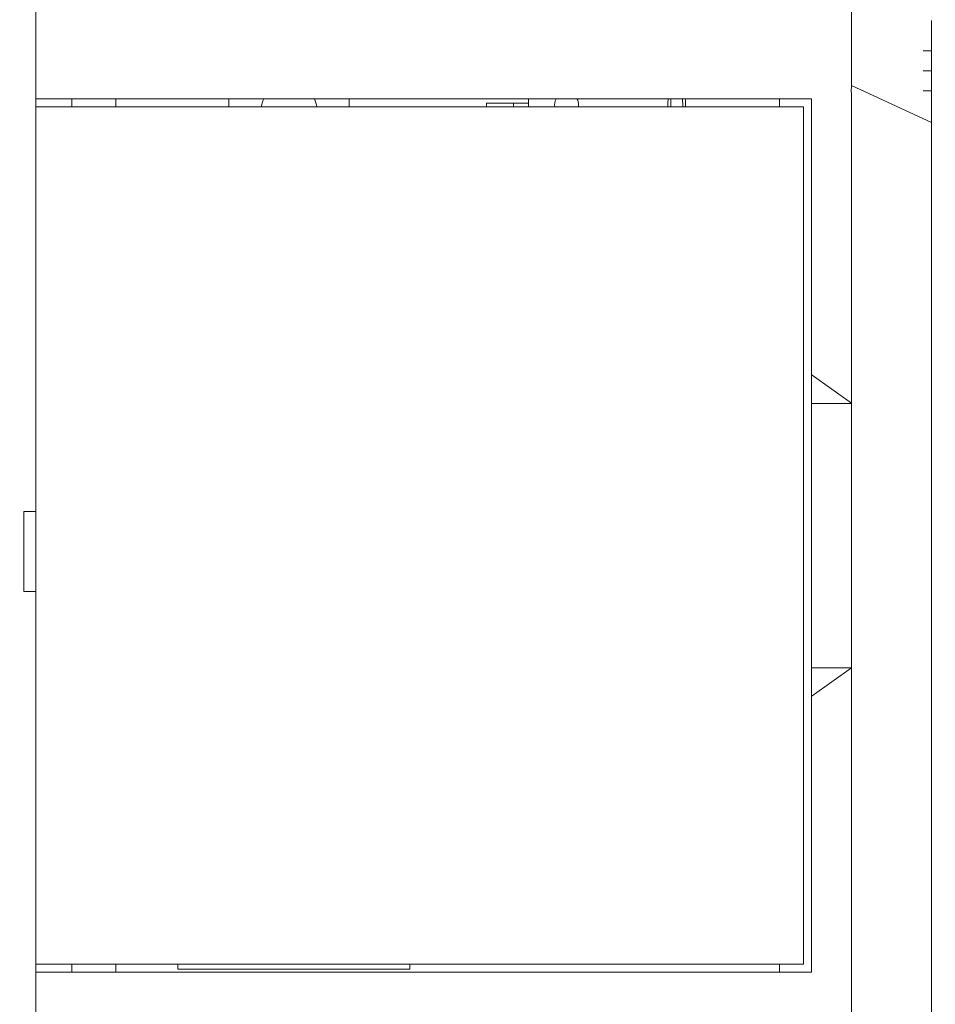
# Model space of a CAD drawing. Header units: millimetres. Extents: x -1114 to 1396, y -630 to 631.
# Tile 81 of 256: x -492 to -469, y -467 to -443. Entities that reach past the tile are written whole.
import ezdxf

# ---------------------------------------------------------------- set-up
doc = ezdxf.new("R2010")
doc.units = ezdxf.units.MM
doc.header["$MEASUREMENT"] = 0

msp = doc.modelspace()

# ---------------------------------------------------------------- linework, layer by layer
at = {"lineweight": 18}
for points, knots in [([(1038.9843, -629.7647), (1038.9843, -629.7647), (-1111.4882, -629.7647), (-1111.4882, -629.7647), (-1111.4882, -629.7647), (-1111.4882, -629.7647), (-1111.4882, 630.7883), (-1111.4882, 630.7883), (-1111.4882, 630.7883), (-1111.4882, 630.7883), (1038.9843, 630.7883), (1038.9843, 630.7883)], [0, 0, 0, 0, 0.3333333, 0.3333333, 0.3333333, 0.3333333, 0.6666667, 0.6666667, 0.6666667, 0.6666667, 1, 1, 1, 1]), ([(-471.4641, -441.8103), (-471.4682, -441.8103), (-471.4689, -441.8241), (-471.4684, -441.8511), (-471.4684, -441.8511), (-471.4682, -441.8646), (-471.4677, -441.8815), (-471.4673, -441.9017), (-471.4673, -441.9017), (-471.4669, -441.9219), (-471.4666, -441.9454), (-471.4665, -441.9724), (-471.4665, -441.9724), (-471.4665, -441.9859), (-471.4666, -442.0002), (-471.4666, -442.0153), (-471.4666, -442.0153), (-471.4667, -442.0303), (-471.4668, -442.0461), (-471.4669, -442.0627), (-471.4669, -442.0627), (-471.4671, -442.0958), (-471.4674, -442.132), (-471.4677, -442.171), (-471.4677, -442.171), (-471.4682, -442.2492), (-471.4686, -442.339), (-471.4685, -442.4411), (-471.4685, -442.4411), (-471.4685, -442.4539), (-471.4685, -442.4668), (-471.4685, -442.4799), (-471.4685, -442.4799), (-471.4685, -442.493), (-471.4684, -442.5063), (-471.4684, -442.5197), (-471.4684, -442.5197), (-471.4683, -442.5465), (-471.4683, -442.5738), (-471.4682, -442.6018), (-471.4682, -442.6018), (-471.468, -442.6577), (-471.4677, -442.7158), (-471.4675, -442.7762), (-471.4675, -442.7762), (-471.467, -442.897), (-471.4666, -443.0268), (-471.4671, -443.1658), (-471.4671, -443.1658), (-471.4672, -443.2005), (-471.4673, -443.2359), (-471.4675, -443.2716), (-471.4675, -443.2716), (-471.4676, -443.3072), (-471.4678, -443.3432), (-471.4679, -443.3796), (-471.4679, -443.3796), (-471.4681, -443.4522), (-471.4683, -443.5263), (-471.4683, -443.6017), (-471.4683, -443.6017), (-471.4683, -443.7524), (-471.4676, -443.9084), (-471.4656, -444.07)], [0, 0, 0, 0, 0.0625, 0.0625, 0.0625, 0.0625, 0.125, 0.125, 0.125, 0.125, 0.1875, 0.1875, 0.1875, 0.1875, 0.25, 0.25, 0.25, 0.25, 0.3125, 0.3125, 0.3125, 0.3125, 0.375, 0.375, 0.375, 0.375, 0.4375, 0.4375, 0.4375, 0.4375, 0.5, 0.5, 0.5, 0.5, 0.5625, 0.5625, 0.5625, 0.5625, 0.625, 0.625, 0.625, 0.625, 0.6875, 0.6875, 0.6875, 0.6875, 0.75, 0.75, 0.75, 0.75, 0.8125, 0.8125, 0.8125, 0.8125, 0.875, 0.875, 0.875, 0.875, 0.9375, 0.9375, 0.9375, 0.9375, 1, 1, 1, 1]), ([(-469.468, -442.8512), (-469.468, -442.8771), (-469.468, -442.9123), (-469.468, -442.9568), (-469.468, -442.9568), (-469.468, -442.9791), (-469.468, -443.0037), (-469.468, -443.0307), (-469.468, -443.0307), (-469.468, -443.0442), (-469.468, -443.0584), (-469.468, -443.0732), (-469.468, -443.0732), (-469.468, -443.0879), (-469.468, -443.1034), (-469.468, -443.1194), (-469.468, -443.1194), (-469.468, -443.1514), (-469.468, -443.1857), (-469.468, -443.2221), (-469.468, -443.2221), (-469.468, -443.2404), (-469.468, -443.2592), (-469.468, -443.2785), (-469.468, -443.2785), (-469.468, -443.2979), (-469.468, -443.3178), (-469.468, -443.3381), (-469.468, -443.3381), (-469.468, -443.4194), (-469.468, -443.5074), (-469.468, -443.6019), (-469.468, -443.6019), (-469.468, -443.6492), (-469.468, -443.6981), (-469.468, -443.7486), (-469.468, -443.7486), (-469.468, -443.7739), (-469.468, -443.7996), (-469.468, -443.8257), (-469.468, -443.8257), (-469.468, -443.8518), (-469.468, -443.8782), (-469.468, -443.9048), (-469.468, -443.9048), (-469.468, -444.0112), (-469.468, -444.1211), (-469.468, -444.2346), (-469.468, -444.2346), (-469.468, -444.2914), (-469.468, -444.3491), (-469.468, -444.4078), (-469.468, -444.4078), (-469.468, -444.4372), (-469.468, -444.4668), (-469.468, -444.4965), (-469.468, -444.4965), (-469.468, -444.5262), (-469.468, -444.556), (-469.468, -444.5857), (-469.468, -444.5857), (-469.468, -444.7048), (-469.468, -444.8246), (-469.468, -444.9447)], [0, 0, 0, 0, 0.0625, 0.0625, 0.0625, 0.0625, 0.125, 0.125, 0.125, 0.125, 0.1875, 0.1875, 0.1875, 0.1875, 0.25, 0.25, 0.25, 0.25, 0.3125, 0.3125, 0.3125, 0.3125, 0.375, 0.375, 0.375, 0.375, 0.4375, 0.4375, 0.4375, 0.4375, 0.5, 0.5, 0.5, 0.5, 0.5625, 0.5625, 0.5625, 0.5625, 0.625, 0.625, 0.625, 0.625, 0.6875, 0.6875, 0.6875, 0.6875, 0.75, 0.75, 0.75, 0.75, 0.8125, 0.8125, 0.8125, 0.8125, 0.875, 0.875, 0.875, 0.875, 0.9375, 0.9375, 0.9375, 0.9375, 1, 1, 1, 1]), ([(-471.4656, -444.07), (-471.4649, -444.1305), (-471.4652, -444.1914), (-471.4659, -444.2527), (-471.4659, -444.2527), (-471.4666, -444.314), (-471.4677, -444.3758), (-471.4686, -444.4376), (-471.4686, -444.4376), (-471.4704, -444.5612), (-471.4713, -444.6855), (-471.4651, -444.8103)], [0, 0, 0, 0, 0.3333333, 0.3333333, 0.3333333, 0.3333333, 0.6666667, 0.6666667, 0.6666667, 0.6666667, 1, 1, 1, 1]), ([(-475.6881, -444.8089), (-475.6832, -444.8513), (-475.6809, -444.9014), (-475.6809, -444.9603), (-475.6809, -444.9603), (-475.6809, -444.9778), (-475.6811, -444.9945), (-475.6816, -445.0104)], [0, 0, 0, 0, 0.5, 0.5, 0.5, 0.5, 1, 1, 1, 1]), ([(-475.6102, -445.0105), (-475.6097, -444.9941), (-475.6094, -444.9774), (-475.6094, -444.9603), (-475.6094, -444.9603), (-475.6094, -444.9058), (-475.6118, -444.8547), (-475.6178, -444.8085)], [0, 0, 0, 0, 0.5, 0.5, 0.5, 0.5, 1, 1, 1, 1]), ([(-471.468, -452.4053), (-471.4681, -451.1833), (-471.4681, -449.9614), (-471.4682, -448.7395), (-471.4682, -448.7395), (-471.4682, -448.434), (-471.4683, -448.1285), (-471.4683, -447.823), (-471.4683, -447.823), (-471.4683, -447.5175), (-471.4682, -447.2121), (-471.4679, -446.9066), (-471.4679, -446.9066), (-471.4677, -446.7538), (-471.4676, -446.6011), (-471.4676, -446.4484), (-471.4676, -446.4484), (-471.4676, -446.2956), (-471.4678, -446.1429), (-471.4683, -445.9901), (-471.4683, -445.9901), (-471.4692, -445.6847), (-471.4704, -445.3792), (-471.4628, -445.0737)], [0, 0, 0, 0, 0.1666667, 0.1666667, 0.1666667, 0.1666667, 0.3333333, 0.3333333, 0.3333333, 0.3333333, 0.5, 0.5, 0.5, 0.5, 0.6666667, 0.6666667, 0.6666667, 0.6666667, 0.8333333, 0.8333333, 0.8333333, 0.8333333, 1, 1, 1, 1]), ([(-469.468, -444.9447), (-469.468, -445.183), (-469.468, -445.4223), (-469.468, -445.6597), (-469.468, -445.6597), (-469.468, -445.6597), (-469.468, -445.6597), (-469.468, -445.6597)], [0, 0, 0, 0, 0.5, 0.5, 0.5, 0.5, 1, 1, 1, 1]), ([(-469.468, -445.6597), (-469.468, -445.9113), (-469.468, -446.1629), (-469.468, -446.4144), (-469.468, -446.4144), (-469.468, -446.666), (-469.468, -446.9176), (-469.468, -447.1692), (-469.468, -447.1692), (-469.468, -447.6723), (-469.468, -448.1754), (-469.468, -448.6786), (-469.468, -448.6786), (-469.468, -449.6848), (-469.468, -450.6911), (-469.468, -451.6974), (-469.468, -451.6974), (-469.468, -453.7099), (-469.468, -455.7225), (-469.468, -457.735), (-469.468, -457.735), (-469.468, -461.7601), (-469.468, -465.7852), (-469.468, -469.8103)], [0, 0, 0, 0, 0.1666667, 0.1666667, 0.1666667, 0.1666667, 0.3333333, 0.3333333, 0.3333333, 0.3333333, 0.5, 0.5, 0.5, 0.5, 0.6666667, 0.6666667, 0.6666667, 0.6666667, 0.8333333, 0.8333333, 0.8333333, 0.8333333, 1, 1, 1, 1]), ([(-471.4633, -452.4103), (-471.4633, -453.7977), (-471.4633, -455.1851), (-471.4633, -456.5724), (-471.4633, -456.5724), (-471.4633, -457.3851), (-471.4633, -458.1977), (-471.4633, -459.0103)], [0, 0, 0, 0, 0.5, 0.5, 0.5, 0.5, 1, 1, 1, 1])]:
    msp.add_open_spline(points, degree=3, knots=knots, dxfattribs=at)
for points in [[(-491.8378, -444.8103), (-491.8378, -444.8103), (-491.8378, -442.3103), (-491.8378, -442.3103)], [(-469.6777, -443.6103), (-469.6777, -443.6103), (-469.4684, -443.6103), (-469.4684, -443.6103)], [(-469.4684, -444.1103), (-469.4684, -444.1103), (-469.6777, -444.1103), (-469.6777, -444.1103)], [(-471.4694, -444.4791), (-471.4694, -444.4791), (-469.468, -445.3951), (-469.468, -445.3951)], [(-469.4684, -444.6103), (-469.4684, -444.6103), (-469.6777, -444.6103), (-469.6777, -444.6103)], [(-491.8378, -444.8103), (-491.8378, -444.8103), (-491.8378, -445.0106), (-491.8378, -445.0106)], [(-491.8378, -445.0106), (-491.8378, -445.0106), (-491.8378, -444.8103), (-491.8378, -444.8103)], [(-491.8378, -444.8103), (-491.8378, -444.8103), (-491.3378, -444.8103), (-491.3378, -444.8103)], [(-491.3378, -444.8103), (-491.3378, -444.8103), (-472.4609, -444.8103), (-472.4609, -444.8103)], [(-490.9378, -444.8103), (-490.9378, -444.8103), (-490.9378, -445.0103), (-490.9378, -445.0103)], [(-490.9378, -445.0103), (-490.9378, -445.0103), (-490.9378, -444.8103), (-490.9378, -444.8103)], [(-489.8378, -445.0103), (-489.8378, -445.0103), (-489.8378, -444.8103), (-489.8378, -444.8103)], [(-487.0114, -444.8104), (-487.0114, -444.8104), (-487.0114, -445.0103), (-487.0114, -445.0103)], [(-486.1438, -444.8104), (-486.1738, -444.8736), (-486.1942, -444.941), (-486.2042, -445.0103)], [(-484.8185, -445.0103), (-484.8285, -444.941), (-484.8489, -444.8736), (-484.8789, -444.8103)], [(-484.0114, -444.8104), (-484.0114, -444.8104), (-484.0114, -445.0103), (-484.0114, -445.0103)], [(-479.5309, -445.0103), (-479.5309, -445.0103), (-479.5309, -444.8103), (-479.5309, -444.8103)], [(-478.8407, -444.8103), (-478.8756, -444.8708), (-478.8883, -444.9415), (-478.8767, -445.0103)], [(-478.2809, -444.9603), (-478.2809, -444.9077), (-478.2947, -444.8559), (-478.3211, -444.8103)], [(-476.044, -444.8084), (-476.05, -444.8547), (-476.0523, -444.9058), (-476.0523, -444.9603)], [(-475.9808, -444.9603), (-475.9808, -444.9014), (-475.9785, -444.8512), (-475.9736, -444.8089)], [(-473.2609, -444.8103), (-473.2609, -444.8103), (-473.2609, -445.0106), (-473.2609, -445.0106)], [(-472.4609, -444.8103), (-472.4609, -444.8103), (-472.4609, -451.7103), (-472.4609, -451.7103)], [(-471.4628, -445.0737), (-471.4606, -444.9859), (-471.4608, -444.8981), (-471.4651, -444.8103)], [(-491.8378, -445.0103), (-491.8378, -445.0103), (-491.3378, -445.0103), (-491.3378, -445.0103)], [(-491.8378, -466.4103), (-491.8378, -466.4103), (-491.8378, -445.0103), (-491.8378, -445.0103)], [(-472.6609, -445.0103), (-472.6609, -445.0103), (-491.3378, -445.0103), (-491.3378, -445.0103)], [(-480.5809, -444.9203), (-480.5809, -444.9203), (-480.0309, -444.9203), (-480.0309, -444.9203)], [(-480.5809, -444.9203), (-480.5809, -444.9203), (-480.5809, -445.0103), (-480.5809, -445.0103)], [(-480.0309, -444.9203), (-480.0309, -444.9203), (-479.9059, -444.9203), (-479.9059, -444.9203)], [(-479.9059, -445.0103), (-479.9059, -445.0103), (-479.9059, -444.9203), (-479.9059, -444.9203)], [(-479.9059, -444.9203), (-479.9059, -444.9203), (-479.5309, -444.9203), (-479.5309, -444.9203)], [(-479.9059, -444.9203), (-479.9059, -444.9203), (-479.9059, -445.0103), (-479.9059, -445.0103)], [(-478.2851, -445.0103), (-478.2823, -444.9938), (-478.2809, -444.9771), (-478.2809, -444.9603)], [(-476.0523, -444.9603), (-476.0523, -444.9774), (-476.0521, -444.9942), (-476.0516, -445.0105)], [(-475.9802, -445.0105), (-475.9806, -444.9945), (-475.9808, -444.9778), (-475.9808, -444.9603)], [(-472.6609, -445.0103), (-472.6609, -445.0103), (-472.6609, -466.4103), (-472.6609, -466.4103)], [(-472.4609, -452.4103), (-472.4609, -452.4103), (-472.4609, -451.7103), (-472.4609, -451.7103)], [(-472.4609, -451.7103), (-472.4609, -451.7103), (-472.4508, -451.7103), (-472.4508, -451.7103)], [(-472.4508, -451.7103), (-472.4508, -451.7103), (-471.468, -452.4053), (-471.468, -452.4053)], [(-472.4609, -459.0103), (-472.4609, -459.0103), (-472.4609, -452.4103), (-472.4609, -452.4103)], [(-471.4633, -452.4103), (-471.4633, -452.4103), (-472.4609, -452.4103), (-472.4609, -452.4103)], [(-471.468, -452.4053), (-471.4664, -452.407), (-471.4648, -452.4086), (-471.4633, -452.4103)], [(-492.1378, -455.1103), (-492.1378, -455.1103), (-492.1378, -457.1103), (-492.1378, -457.1103)], [(-491.9378, -455.1103), (-491.9378, -455.1103), (-492.1378, -455.1103), (-492.1378, -455.1103)], [(-491.8378, -455.1103), (-491.8378, -455.1103), (-491.9378, -455.1103), (-491.9378, -455.1103)], [(-491.9378, -457.1103), (-491.9378, -457.1103), (-492.1378, -457.1103), (-492.1378, -457.1103)], [(-491.8378, -457.1103), (-491.8378, -457.1103), (-491.9378, -457.1103), (-491.9378, -457.1103)], [(-472.4609, -459.7103), (-472.4609, -459.7103), (-472.4609, -459.0103), (-472.4609, -459.0103)], [(-472.4609, -459.0103), (-472.4609, -459.0103), (-471.4633, -459.0103), (-471.4633, -459.0103)], [(-471.468, -459.0154), (-471.468, -459.0154), (-472.4508, -459.7103), (-472.4508, -459.7103)], [(-471.468, -469.8103), (-471.4681, -466.212), (-471.4681, -462.6137), (-471.468, -459.0154)], [(-471.4633, -459.0103), (-471.4649, -459.012), (-471.4665, -459.0137), (-471.468, -459.0154)], [(-472.4508, -459.7103), (-472.4508, -459.7103), (-472.4609, -459.7103), (-472.4609, -459.7103)], [(-472.4609, -459.7103), (-472.4609, -459.7103), (-472.4609, -466.6103), (-472.4609, -466.6103)], [(-491.8378, -466.41), (-491.8378, -466.41), (-491.8378, -466.6103), (-491.8378, -466.6103)], [(-491.8378, -466.6103), (-491.8378, -466.6103), (-491.8378, -466.41), (-491.8378, -466.41)], [(-491.8378, -466.4103), (-491.8378, -466.4103), (-491.3378, -466.4103), (-491.3378, -466.4103)], [(-491.3378, -466.4103), (-491.3378, -466.4103), (-472.6609, -466.4103), (-472.6609, -466.4103)], [(-490.9378, -466.4103), (-490.9378, -466.4103), (-490.9378, -466.6103), (-490.9378, -466.6103)], [(-490.9378, -466.6103), (-490.9378, -466.6103), (-490.9378, -466.4103), (-490.9378, -466.4103)], [(-489.8378, -466.6103), (-489.8378, -466.6103), (-489.8378, -466.4103), (-489.8378, -466.4103)], [(-488.2909, -466.4102), (-488.2909, -466.4102), (-488.2909, -466.5353), (-488.2909, -466.5353)], [(-488.2909, -466.5353), (-488.2909, -466.5353), (-482.4909, -466.5353), (-482.4909, -466.5353)], [(-482.4909, -466.5353), (-482.4909, -466.5353), (-482.4909, -466.4102), (-482.4909, -466.4102)], [(-473.2609, -466.41), (-473.2609, -466.41), (-473.2609, -466.6103), (-473.2609, -466.6103)], [(-491.8378, -494.8103), (-491.8378, -494.8103), (-491.8378, -466.6103), (-491.8378, -466.6103)], [(-491.8378, -466.6103), (-491.8378, -466.6103), (-491.3378, -466.6103), (-491.3378, -466.6103)], [(-491.8378, -494.8103), (-491.8378, -494.8103), (-491.8378, -466.6103), (-491.8378, -466.6103)], [(-472.4609, -466.6103), (-472.4609, -466.6103), (-491.3378, -466.6103), (-491.3378, -466.6103)]]:
    msp.add_open_spline(points, degree=3, dxfattribs=at)

doc.saveas('drawing.dxf')
